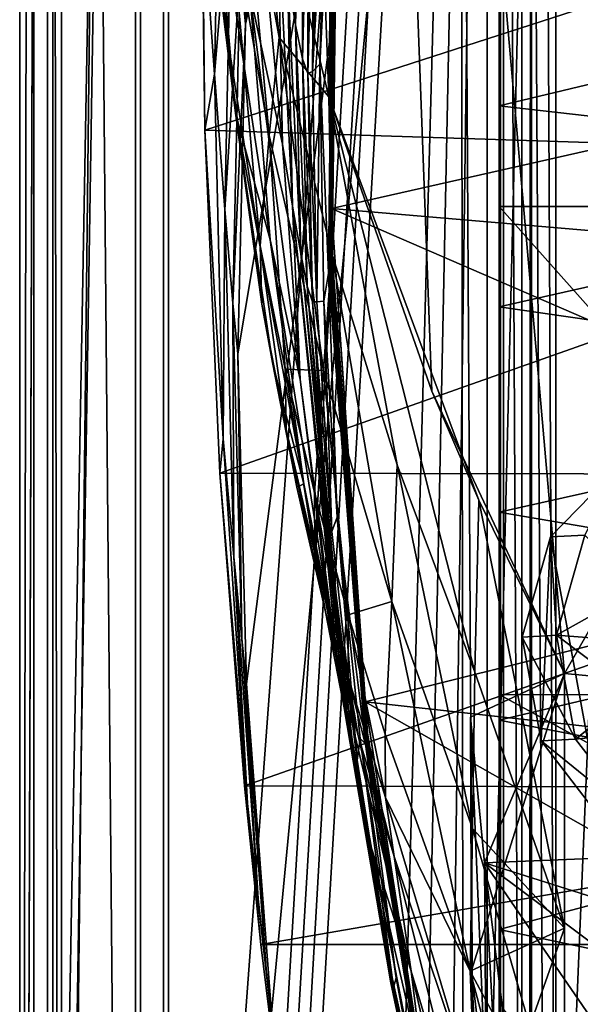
# Model space of a CAD drawing. Header units: metres. Extents: x 0 to 904, y -904 to 0.
# Tile 11 of 253: x 0 to 60, y -606 to -500. Entities that reach past the tile are written whole.
import ezdxf

# ---------------------------------------------------------------- set-up
doc = ezdxf.new("R2010")
doc.units = ezdxf.units.M

msp = doc.modelspace()

# ---------------------------------------------------------------- linework, layer by layer
at = {"layer": 'top'}
for points in [[(3.567204, -885.9776, 2063.059814), (51.564125, -239.308899, 2063.059814), (3.563107, -25.973949, 2063.059814)], [(3.563107, -25.973949, 163.059692), (51.564125, -239.308899, 163.059692), (3.567204, -885.977478, 163.059692)], [(3.567204, -885.977478, 163.059692), (3.567204, -885.977478, 176.059662), (3.563107, -25.973949, 163.059692)], [(3.567204, -885.977478, 176.059662), (3.563107, -25.973949, 176.059692), (3.563107, -25.973949, 163.059692)], [(3.567204, -885.9776, 2050.059814), (3.563107, -25.973949, 2050.059814), (3.567204, -885.977478, 176.059662)], [(3.567204, -885.977478, 176.059662), (3.563107, -25.973949, 2050.059814), (3.563107, -25.973949, 176.059692)], [(3.567204, -885.9776, 2063.059814), (3.563107, -25.973949, 2063.059814), (3.567204, -885.9776, 2050.059814)], [(3.563107, -25.973949, 2063.059814), (3.563107, -25.973949, 2050.059814), (3.567204, -885.9776, 2050.059814)], [(35.081711, -843.492188, 2063.059814), (51.564125, -239.308899, 2063.059814), (3.567204, -885.9776, 2063.059814)], [(51.564125, -239.308899, 163.059692), (35.081711, -843.492188, 163.059692), (3.567204, -885.977478, 163.059692)], [(35.081711, -843.492188, 2063.059814), (39.149845, -840.820007, 2063.059814), (51.564125, -239.308899, 2063.059814)], [(51.564125, -239.308899, 163.059692), (39.149845, -840.820007, 163.059692), (35.081711, -843.492188, 163.059692)], [(39.149845, -840.820007, 2063.059814), (43.566975, -839.977417, 2063.059814), (51.564125, -239.308899, 2063.059814)], [(43.566975, -839.977417, 163.059692), (39.149845, -840.820007, 163.059692), (51.564125, -239.308899, 163.059692)], [(51.564125, -239.308899, 2063.059814), (43.566975, -839.977417, 2063.059814), (51.567074, -839.977356, 2063.059814)], [(51.567074, -839.977356, 163.059692), (43.566975, -839.977417, 163.059692), (51.564125, -239.308899, 163.059692)], [(51.564125, -239.308899, 163.059692), (51.562679, -446.597717, 178.448685), (51.567074, -839.977356, 163.059692)], [(51.567074, -839.977356, 2063.059814), (51.565228, -467.355255, 2039.645508), (51.564125, -239.308899, 2063.059814)], [(27.058088, -342.200653, 662.065308), (33.22438, -508.162506, 661.903809), (35.76218, -309.819092, 661.837402)], [(33.22438, -508.162506, 661.903809), (44.330421, -539.800293, 661.613037), (35.76218, -309.819092, 661.837402)], [(58.565701, -570.15863, 661.240173), (207.702347, -309.111755, 657.334961), (35.76218, -309.819092, 661.837402)], [(35.76218, -309.819092, 661.837402), (44.330421, -539.800293, 661.613037), (58.565701, -570.15863, 661.240173)], [(58.565701, -570.15863, 661.240173), (207.702347, -584.097839, 657.334961), (207.702347, -309.111755, 657.334961)], [(25.345726, -475.568329, 662.110168), (33.22438, -508.162506, 661.903809), (27.058088, -342.200653, 662.065308)], [(56.295364, -387.700989, 1606.961792), (72.309532, -653.710815, 1606.576172), (62.712627, -379.609039, 1606.793701)], [(49.113285, -680.572144, 1607.149902), (56.295364, -387.700989, 1606.961792), (47.427006, -392.993713, 1607.19397)], [(49.113285, -680.572144, 1607.149902), (57.707558, -676.740051, 1606.950562), (56.295364, -387.700989, 1606.961792)], [(57.707558, -676.740051, 1606.950562), (72.309532, -653.710815, 1606.576172), (56.295364, -387.700989, 1606.961792)], [(24.274384, -500.35083, 1607.800293), (23.450962, -535.804565, 1607.821899), (47.427006, -392.993713, 1607.19397)], [(23.450962, -535.804565, 1607.821899), (24.387638, -571.255554, 1607.797363), (47.427006, -392.993713, 1607.19397)], [(47.427006, -392.993713, 1607.19397), (26.855797, -464.981628, 1607.732666), (24.274384, -500.35083, 1607.800293)], [(47.427006, -392.993713, 1607.19397), (24.387638, -571.255554, 1607.797363), (27.078775, -606.616577, 1607.726807)], [(47.427006, -392.993713, 1607.19397), (27.078775, -606.616577, 1607.726807), (47.703167, -676.729492, 1607.186768)], [(47.703167, -676.729492, 1607.186768), (49.113285, -680.572144, 1607.149902), (47.427006, -392.993713, 1607.19397)], [(51.562679, -446.597717, 178.448685), (51.565266, -467.232391, 179.128387), (51.567074, -839.977356, 163.059692)], [(23.694754, -494.241638, 1690.690796), (24.274384, -500.35083, 1607.800293), (26.5536, -462.319427, 1649.175903)], [(24.274384, -500.35083, 1607.800293), (26.855797, -464.981628, 1607.732666), (26.5536, -462.319427, 1649.175903)], [(20.94257, -505.720337, 1855.409668), (21.734568, -466.502991, 1855.745483), (19.566124, -486.714447, 1936.522217)], [(22.833483, -482.939728, 1773.692871), (21.734568, -466.502991, 1855.745483), (20.94257, -505.720337, 1855.409668)], [(34.242725, -473.665619, 1472.08252), (34.32309, -466.736969, 1505.357788), (33.508572, -520.168213, 1504.990356)], [(33.508572, -520.168213, 1504.990356), (34.32309, -466.736969, 1505.357788), (122.65184, -500.041199, 1556.645508)], [(122.65184, -500.041199, 1556.645508), (34.32309, -466.736969, 1505.357788), (124.818771, -472.305176, 1557.712036)], [(51.565228, -467.355255, 2039.645508), (94.385925, -519.966614, 2030.828491), (92.662102, -467.355042, 2032.399048)], [(51.565228, -467.355255, 2039.645508), (51.565491, -519.952271, 2038.379517), (94.385925, -519.966614, 2030.828491)], [(51.565491, -519.952271, 2038.379517), (51.565228, -467.355255, 2039.645508), (51.567074, -839.977356, 2063.059814)], [(51.567074, -839.977356, 163.059692), (51.565266, -467.232391, 179.128387), (51.565376, -488.072296, 181.206223)], [(21.701733, -497.671204, 929.99292), (19.134712, -470.90271, 930.107361), (23.190853, -509.917358, 1019.514038)], [(19.134712, -470.90271, 930.107361), (20.832026, -482.841705, 1019.701477), (23.190853, -509.917358, 1019.514038)], [(24.759808, -497.042816, 1108.950562), (24.128107, -470.473328, 1109.128418), (28.270109, -513.269836, 1197.619751)], [(24.128107, -470.473328, 1109.128418), (27.710281, -487.909515, 1197.588013), (28.270109, -513.269836, 1197.619751)], [(29.668852, -500.422241, 1287.389771), (28.789301, -495.028809, 1242.354248), (29.500271, -470.149078, 1242.317871)], [(30.333803, -475.851532, 1287.344604), (29.668852, -500.422241, 1287.389771), (29.500271, -470.149078, 1242.317871)], [(34.242725, -473.665619, 1472.08252), (33.508572, -520.168213, 1504.990356), (33.592995, -525.171631, 1471.845093)], [(34.147419, -474.491577, 1467.185913), (34.242725, -473.665619, 1472.08252), (33.592995, -525.171631, 1471.845093)], [(33.457561, -526.273376, 1462.680786), (33.448204, -526.298706, 1462.319946), (34.034748, -475.208679, 1462.5177)], [(33.448204, -526.298706, 1462.319946), (34.026829, -475.243469, 1462.216553), (34.034748, -475.208679, 1462.5177)], [(33.469318, -526.205078, 1463.300903), (33.457561, -526.273376, 1462.680786), (34.046371, -475.173859, 1462.88562)], [(33.457561, -526.273376, 1462.680786), (34.034748, -475.208679, 1462.5177), (34.046371, -475.173859, 1462.88562)], [(34.046371, -475.173859, 1462.88562), (34.062416, -475.080231, 1463.509399), (33.469318, -526.205078, 1463.300903)], [(34.062416, -475.080231, 1463.509399), (33.490456, -526.064087, 1464.520142), (33.469318, -526.205078, 1463.300903)], [(34.062416, -475.080231, 1463.509399), (34.091938, -474.886932, 1464.733154), (33.490456, -526.064087, 1464.520142)], [(34.091938, -474.886932, 1464.733154), (33.529453, -525.775513, 1466.963745), (33.490456, -526.064087, 1464.520142)], [(34.091938, -474.886932, 1464.733154), (34.147419, -474.491577, 1467.185913), (33.529453, -525.775513, 1466.963745)], [(34.147419, -474.491577, 1467.185913), (33.592995, -525.171631, 1471.845093), (33.529453, -525.775513, 1466.963745)], [(27.907879, -501.807648, 750.923523), (25.345726, -475.568329, 662.110168), (23.721258, -478.639862, 750.841187)], [(33.22438, -508.162506, 661.903809), (25.345726, -475.568329, 662.110168), (27.907879, -501.807648, 750.923523)], [(30.393604, -504.078247, 1332.614502), (29.668852, -500.422241, 1287.389771), (30.333803, -475.851532, 1287.344604)], [(31.035919, -479.653412, 1332.586304), (30.393604, -504.078247, 1332.614502), (30.333803, -475.851532, 1287.344604)], [(33.344109, -526.709412, 1457.737061), (33.329639, -526.752319, 1457.096313), (33.88055, -475.838806, 1457.257324)], [(33.329639, -526.752319, 1457.096313), (33.732189, -476.368347, 1452.308105), (33.88055, -475.838806, 1457.257324)], [(33.350731, -526.687683, 1458.050415), (33.344109, -526.709412, 1457.737061), (33.897896, -475.7771, 1457.876465)], [(33.344109, -526.709412, 1457.737061), (33.88055, -475.838806, 1457.257324), (33.897896, -475.7771, 1457.876465)], [(33.363285, -526.669312, 1458.439331), (33.350731, -526.687683, 1458.050415), (33.90583, -475.745728, 1458.17688)], [(33.350731, -526.687683, 1458.050415), (33.897896, -475.7771, 1457.876465), (33.90583, -475.745728, 1458.17688)], [(33.390205, -526.547913, 1459.621582), (33.363285, -526.669312, 1458.439331), (33.921066, -475.720154, 1458.578979)], [(33.363285, -526.669312, 1458.439331), (33.90583, -475.745728, 1458.17688), (33.921066, -475.720154, 1458.578979)], [(33.441978, -526.323669, 1462.015747), (33.390205, -526.547913, 1459.621582), (33.958183, -475.552795, 1459.798462)], [(33.390205, -526.547913, 1459.621582), (33.921066, -475.720154, 1458.578979), (33.958183, -475.552795, 1459.798462)], [(33.448204, -526.298706, 1462.319946), (33.441978, -526.323669, 1462.015747), (34.026829, -475.243469, 1462.216553)], [(33.441978, -526.323669, 1462.015747), (33.958183, -475.552795, 1459.798462), (34.026829, -475.243469, 1462.216553)], [(33.208504, -527.124695, 1452.04126), (32.267185, -504.669006, 1432.524048), (33.732189, -476.368347, 1452.308105)], [(33.732189, -476.368347, 1452.308105), (32.267185, -504.669006, 1432.524048), (33.003189, -479.071777, 1432.524048)], [(33.329639, -526.752319, 1457.096313), (33.208504, -527.124695, 1452.04126), (33.732189, -476.368347, 1452.308105)], [(23.721258, -478.639862, 750.841187), (22.528358, -487.09201, 840.391907), (26.806635, -512.320984, 840.421082)], [(27.907879, -501.807648, 750.923523), (23.721258, -478.639862, 750.841187), (26.806635, -512.320984, 840.421082)], [(32.267185, -504.669006, 1432.524048), (31.491022, -505.456635, 1405.939331), (33.003189, -479.071777, 1432.524048)], [(31.491022, -505.456635, 1405.939331), (32.182163, -480.719177, 1406.091064), (33.003189, -479.071777, 1432.524048)], [(31.035919, -479.653412, 1332.586304), (30.997648, -505.664764, 1377.948975), (30.393604, -504.078247, 1332.614502)], [(31.657251, -481.15274, 1377.948853), (30.997648, -505.664764, 1377.948975), (31.035919, -479.653412, 1332.586304)], [(19.894749, -511.757843, 1935.707886), (19.566124, -486.714447, 1936.522217), (19.569525, -480.862244, 1937.163818)], [(19.894749, -511.757843, 1935.707886), (19.569525, -480.862244, 1937.163818), (115.743767, -480.750854, 1992.692505)], [(116.985649, -514.864746, 1991.491089), (19.894749, -511.757843, 1935.707886), (115.743767, -480.750854, 1992.692505)], [(30.997648, -505.664764, 1377.948975), (31.657251, -481.15274, 1377.948853), (31.491022, -505.456635, 1405.939331)], [(31.657251, -481.15274, 1377.948853), (32.182163, -480.719177, 1406.091064), (31.491022, -505.456635, 1405.939331)], [(23.190853, -509.917358, 1019.514038), (20.832026, -482.841705, 1019.701477), (26.917755, -523.523865, 1108.805786)], [(20.832026, -482.841705, 1019.701477), (24.759808, -497.042816, 1108.950562), (26.917755, -523.523865, 1108.805786)], [(22.07143, -520.283081, 1773.272827), (22.833483, -482.939728, 1773.692871), (20.94257, -505.720337, 1855.409668)], [(23.694754, -494.241638, 1690.690796), (22.833483, -482.939728, 1773.692871), (22.07143, -520.283081, 1773.272827)], [(20.94257, -505.720337, 1855.409668), (19.566124, -486.714447, 1936.522217), (19.894749, -511.757843, 1935.707886)], [(22.528358, -487.09201, 840.391907), (21.701733, -497.671204, 929.99292), (25.849716, -524.171265, 929.910645)], [(26.806635, -512.320984, 840.421082), (22.528358, -487.09201, 840.391907), (25.849716, -524.171265, 929.910645)], [(28.270109, -513.269836, 1197.619751), (27.710281, -487.909515, 1197.588013), (29.345852, -519.912964, 1242.423218)], [(29.345852, -519.912964, 1242.423218), (27.710281, -487.909515, 1197.588013), (28.789301, -495.028809, 1242.354248)], [(51.565376, -488.072296, 181.206223), (118.003258, -493.189423, 188.972519), (51.565487, -509.120331, 184.762558)], [(51.565376, -488.072296, 181.206223), (51.565487, -509.120331, 184.762558), (51.567074, -839.977356, 163.059692)], [(118.003258, -493.189423, 188.972519), (115.254181, -516.375183, 193.141876), (51.565487, -509.120331, 184.762558)], [(22.922678, -530.343018, 1690.366333), (23.694754, -494.241638, 1690.690796), (22.07143, -520.283081, 1773.272827)], [(24.274384, -500.35083, 1607.800293), (23.694754, -494.241638, 1690.690796), (22.922678, -530.343018, 1690.366333)], [(29.345852, -519.912964, 1242.423218), (28.789301, -495.028809, 1242.354248), (30.214462, -524.995911, 1287.456299)], [(28.789301, -495.028809, 1242.354248), (29.668852, -500.422241, 1287.389771), (30.214462, -524.995911, 1287.456299)], [(26.917755, -523.523865, 1108.805786), (24.759808, -497.042816, 1108.950562), (30.155039, -538.566772, 1197.694214)], [(24.759808, -497.042816, 1108.950562), (28.270109, -513.269836, 1197.619751), (30.155039, -538.566772, 1197.694214)], [(21.701733, -497.671204, 929.99292), (23.190853, -509.917358, 1019.514038), (26.027119, -530.443176, 974.632507)], [(25.849716, -524.171265, 929.910645), (21.701733, -497.671204, 929.99292), (26.027119, -530.443176, 974.632507)], [(23.450962, -535.804565, 1607.821899), (24.274384, -500.35083, 1607.800293), (22.922678, -530.343018, 1690.366333)], [(30.214462, -524.995911, 1287.456299), (29.668852, -500.422241, 1287.389771), (30.922245, -528.505188, 1332.65332)], [(29.668852, -500.422241, 1287.389771), (30.393604, -504.078247, 1332.614502), (30.922245, -528.505188, 1332.65332)], [(118.521431, -527.460144, 1553.945923), (33.508572, -520.168213, 1504.990356), (122.65184, -500.041199, 1556.645508)], [(26.806635, -512.320984, 840.421082), (32.68232, -537.578796, 840.475464), (27.907879, -501.807648, 750.923523)], [(33.561295, -524.97998, 751.021423), (33.22438, -508.162506, 661.903809), (27.907879, -501.807648, 750.923523)], [(32.68232, -537.578796, 840.475464), (33.561295, -524.97998, 751.021423), (27.907879, -501.807648, 750.923523)], [(30.997648, -505.664764, 1377.948975), (31.491867, -530.204224, 1377.948853), (30.393604, -504.078247, 1332.614502)], [(30.393604, -504.078247, 1332.614502), (31.491867, -530.204224, 1377.948853), (30.922245, -528.505188, 1332.65332)], [(31.946304, -530.198975, 1405.804565), (31.491022, -505.456635, 1405.939331), (32.267185, -504.669006, 1432.524048)], [(32.705353, -530.117859, 1432.524048), (31.946304, -530.198975, 1405.804565), (32.267185, -504.669006, 1432.524048)], [(32.705353, -530.117859, 1432.524048), (32.267185, -504.669006, 1432.524048), (33.208504, -527.124695, 1452.04126)], [(21.866482, -544.949646, 1855.07666), (20.94257, -505.720337, 1855.409668), (19.894749, -511.757843, 1935.707886)], [(22.07143, -520.283081, 1773.272827), (20.94257, -505.720337, 1855.409668), (21.866482, -544.949646, 1855.07666)], [(30.997648, -505.664764, 1377.948975), (31.491022, -505.456635, 1405.939331), (31.946304, -530.198975, 1405.804565)], [(31.491867, -530.204224, 1377.948853), (30.997648, -505.664764, 1377.948975), (31.946304, -530.198975, 1405.804565)], [(33.561295, -524.97998, 751.021423), (40.579918, -547.720459, 751.13208), (33.22438, -508.162506, 661.903809)], [(40.579918, -547.720459, 751.13208), (48.937519, -570.024841, 751.254395), (33.22438, -508.162506, 661.903809)], [(33.22438, -508.162506, 661.903809), (48.937519, -570.024841, 751.254395), (49.371777, -551.510864, 661.569519)], [(44.330421, -539.800293, 661.613037), (33.22438, -508.162506, 661.903809), (49.371777, -551.510864, 661.569519)], [(23.190853, -509.917358, 1019.514038), (30.550179, -549.77301, 1108.693359), (27.166037, -536.713562, 1019.363708)], [(23.190853, -509.917358, 1019.514038), (27.166037, -536.713562, 1019.363708), (26.027119, -530.443176, 974.632507)], [(23.190853, -509.917358, 1019.514038), (26.917755, -523.523865, 1108.805786), (30.550179, -549.77301, 1108.693359)], [(51.565487, -509.120331, 184.762558), (115.254181, -516.375183, 193.141876), (51.565582, -530.752747, 190.011917)], [(51.565487, -509.120331, 184.762558), (51.565582, -530.752747, 190.011917), (51.567074, -839.977356, 163.059692)], [(21.523003, -548.635254, 1932.14856), (19.894749, -511.757843, 1935.707886), (116.985649, -514.864746, 1991.491089)], [(19.894749, -511.757843, 1935.707886), (21.523003, -548.635254, 1932.14856), (21.866482, -544.949646, 1855.07666)], [(25.849716, -524.171265, 929.910645), (28.5592, -537.456604, 929.881897), (26.806635, -512.320984, 840.421082)], [(28.5592, -537.456604, 929.881897), (32.68232, -537.578796, 840.475464), (26.806635, -512.320984, 840.421082)], [(30.155039, -538.566772, 1197.694214), (28.270109, -513.269836, 1197.619751), (29.345852, -519.912964, 1242.423218)], [(119.390549, -548.815857, 1988.623535), (21.523003, -548.635254, 1932.14856), (116.985649, -514.864746, 1991.491089)], [(115.254181, -516.375183, 193.141876), (111.412796, -539.404663, 199.035706), (51.565582, -530.752747, 190.011917)], [(23.017862, -557.632629, 1772.853271), (22.07143, -520.283081, 1773.272827), (21.866482, -544.949646, 1855.07666)], [(22.922678, -530.343018, 1690.366333), (22.07143, -520.283081, 1773.272827), (23.017862, -557.632629, 1772.853271)], [(30.214462, -524.995911, 1287.456299), (34.895367, -573.842163, 1287.650391), (29.345852, -519.912964, 1242.423218)], [(34.895367, -573.842163, 1287.650391), (34.193356, -569.374695, 1242.653442), (29.345852, -519.912964, 1242.423218)], [(29.345852, -519.912964, 1242.423218), (34.193356, -569.374695, 1242.653442), (30.155039, -538.566772, 1197.694214)], [(33.592995, -525.171631, 1471.845093), (33.508572, -520.168213, 1504.990356), (37.392139, -576.542786, 1471.585205)], [(37.392139, -576.542786, 1471.585205), (33.508572, -520.168213, 1504.990356), (37.15416, -573.211792, 1505.238892)], [(37.15416, -573.211792, 1505.238892), (33.508572, -520.168213, 1504.990356), (112.519341, -554.391846, 1549.673828)], [(33.508572, -520.168213, 1504.990356), (118.521431, -527.460144, 1553.945923), (112.519341, -554.391846, 1549.673828)], [(51.565491, -519.952271, 2038.379517), (98.283653, -572.460754, 2026.344116), (94.385925, -519.966614, 2030.828491)], [(51.565491, -519.952271, 2038.379517), (51.56575, -572.431702, 2034.584595), (98.283653, -572.460754, 2026.344116)], [(51.56575, -572.431702, 2034.584595), (51.565491, -519.952271, 2038.379517), (51.567074, -839.977356, 2063.059814)], [(26.917755, -523.523865, 1108.805786), (30.155039, -538.566772, 1197.694214), (33.325024, -563.672546, 1197.809448)], [(26.917755, -523.523865, 1108.805786), (33.325024, -563.672546, 1197.809448), (30.550179, -549.77301, 1108.693359)], [(26.027119, -530.443176, 974.632507), (28.653582, -543.884827, 974.57959), (25.849716, -524.171265, 929.910645)], [(28.653582, -543.884827, 974.57959), (28.5592, -537.456604, 929.881897), (25.849716, -524.171265, 929.910645)], [(30.922245, -528.505188, 1332.65332), (35.467163, -577.063599, 1332.761353), (30.214462, -524.995911, 1287.456299)], [(35.467163, -577.063599, 1332.761353), (34.895367, -573.842163, 1287.650391), (30.214462, -524.995911, 1287.456299)], [(32.68232, -537.578796, 840.475464), (40.010597, -562.404053, 840.551208), (33.561295, -524.97998, 751.021423)], [(33.490456, -526.064087, 1464.520142), (33.529453, -525.775513, 1466.963745), (37.364391, -576.922058, 1466.720093)], [(33.529453, -525.775513, 1466.963745), (33.592995, -525.171631, 1471.845093), (37.392139, -576.542786, 1471.585205)], [(33.529453, -525.775513, 1466.963745), (37.392139, -576.542786, 1471.585205), (37.364391, -576.922058, 1466.720093)], [(40.010597, -562.404053, 840.551208), (40.579918, -547.720459, 751.13208), (33.561295, -524.97998, 751.021423)], [(37.248707, -577.522461, 1456.93335), (33.208504, -527.124695, 1452.04126), (33.329639, -526.752319, 1457.096313)], [(37.258484, -577.498657, 1457.595947), (33.329639, -526.752319, 1457.096313), (33.344109, -526.709412, 1457.737061)], [(37.258484, -577.498657, 1457.595947), (37.248707, -577.522461, 1456.93335), (33.329639, -526.752319, 1457.096313)], [(37.263012, -577.486694, 1457.924927), (33.344109, -526.709412, 1457.737061), (33.350731, -526.687683, 1458.050415)], [(37.263012, -577.486694, 1457.924927), (37.258484, -577.498657, 1457.595947), (33.344109, -526.709412, 1457.737061)], [(37.270763, -577.475769, 1458.277466), (33.350731, -526.687683, 1458.050415), (33.363285, -526.669312, 1458.439331)], [(37.270763, -577.475769, 1458.277466), (37.263012, -577.486694, 1457.924927), (33.350731, -526.687683, 1458.050415)], [(37.286034, -577.401245, 1459.425293), (33.363285, -526.669312, 1458.439331), (33.390205, -526.547913, 1459.621582)], [(37.286034, -577.401245, 1459.425293), (37.270763, -577.475769, 1458.277466), (33.363285, -526.669312, 1458.439331)], [(37.31712, -577.263794, 1461.808472), (33.390205, -526.547913, 1459.621582), (33.441978, -526.323669, 1462.015747)], [(37.31712, -577.263794, 1461.808472), (37.286034, -577.401245, 1459.425293), (33.390205, -526.547913, 1459.621582)], [(37.321037, -577.248718, 1462.11792), (33.441978, -526.323669, 1462.015747), (33.448204, -526.298706, 1462.319946)], [(37.321037, -577.248718, 1462.11792), (37.31712, -577.263794, 1461.808472), (33.441978, -526.323669, 1462.015747)], [(37.32666, -577.233093, 1462.456665), (33.448204, -526.298706, 1462.319946), (33.457561, -526.273376, 1462.680786)], [(37.32666, -577.233093, 1462.456665), (37.321037, -577.248718, 1462.11792), (33.448204, -526.298706, 1462.319946)], [(37.333187, -577.190552, 1463.070557), (33.457561, -526.273376, 1462.680786), (33.469318, -526.205078, 1463.300903)], [(37.333187, -577.190552, 1463.070557), (37.32666, -577.233093, 1462.456665), (33.457561, -526.273376, 1462.680786)], [(33.469318, -526.205078, 1463.300903), (33.490456, -526.064087, 1464.520142), (37.344524, -577.1026, 1464.286011)], [(37.344524, -577.1026, 1464.286011), (37.333187, -577.190552, 1463.070557), (33.469318, -526.205078, 1463.300903)], [(33.490456, -526.064087, 1464.520142), (37.364391, -576.922058, 1466.720093), (37.344524, -577.1026, 1464.286011)], [(33.208504, -527.124695, 1452.04126), (34.128052, -553.365356, 1432.524048), (32.705353, -530.117859, 1432.524048)], [(37.248707, -577.522461, 1456.93335), (37.167976, -577.734619, 1451.770264), (33.208504, -527.124695, 1452.04126)], [(37.167976, -577.734619, 1451.770264), (34.128052, -553.365356, 1432.524048), (33.208504, -527.124695, 1452.04126)], [(31.491867, -530.204224, 1377.948853), (33.142338, -554.714905, 1377.948853), (30.922245, -528.505188, 1332.65332)], [(30.922245, -528.505188, 1332.65332), (33.142338, -554.714905, 1377.948853), (35.467163, -577.063599, 1332.761353)], [(31.491867, -530.204224, 1377.948853), (31.946304, -530.198975, 1405.804565), (33.548859, -554.89447, 1405.681885)], [(33.142338, -554.714905, 1377.948853), (31.491867, -530.204224, 1377.948853), (33.548859, -554.89447, 1405.681885)], [(33.548859, -554.89447, 1405.681885), (31.946304, -530.198975, 1405.804565), (32.705353, -530.117859, 1432.524048)], [(34.128052, -553.365356, 1432.524048), (33.548859, -554.89447, 1405.681885), (32.705353, -530.117859, 1432.524048)], [(23.450962, -535.804565, 1607.821899), (22.922678, -530.343018, 1690.366333), (23.874039, -566.446838, 1690.042236)], [(23.874039, -566.446838, 1690.042236), (22.922678, -530.343018, 1690.366333), (23.017862, -557.632629, 1772.853271)], [(27.166037, -536.713562, 1019.363708), (29.807579, -550.142944, 1019.302856), (26.027119, -530.443176, 974.632507)], [(29.807579, -550.142944, 1019.302856), (28.653582, -543.884827, 974.57959), (26.027119, -530.443176, 974.632507)], [(51.565582, -530.752747, 190.011917), (111.412796, -539.404663, 199.035706), (51.565697, -552.826843, 197.137772)], [(51.567074, -839.977356, 163.059692), (51.565582, -530.752747, 190.011917), (51.565697, -552.826843, 197.137772)], [(24.387638, -571.255554, 1607.797363), (23.450962, -535.804565, 1607.821899), (23.874039, -566.446838, 1690.042236)], [(30.550179, -549.77301, 1108.693359), (29.807579, -550.142944, 1019.302856), (27.166037, -536.713562, 1019.363708)], [(28.5592, -537.456604, 929.881897), (28.653582, -543.884827, 974.57959), (31.737986, -557.264526, 974.537903)], [(31.737986, -557.264526, 974.537903), (31.70883, -550.685913, 929.862854), (28.5592, -537.456604, 929.881897)], [(31.70883, -550.685913, 929.862854), (32.68232, -537.578796, 840.475464), (28.5592, -537.456604, 929.881897)], [(31.70883, -550.685913, 929.862854), (35.314007, -563.836548, 929.854431), (32.68232, -537.578796, 840.475464)], [(35.314007, -563.836548, 929.854431), (40.010597, -562.404053, 840.551208), (32.68232, -537.578796, 840.475464)], [(30.155039, -538.566772, 1197.694214), (34.193356, -569.374695, 1242.653442), (33.325024, -563.672546, 1197.809448)], [(111.412796, -539.404663, 199.035706), (106.494125, -562.194641, 206.704391), (51.565697, -552.826843, 197.137772)], [(58.565701, -570.15863, 661.240173), (44.330421, -539.800293, 661.613037), (49.371777, -551.510864, 661.569519)], [(28.653582, -543.884827, 974.57959), (32.889435, -563.519104, 1019.252625), (31.737986, -557.264526, 974.537903)], [(29.807579, -550.142944, 1019.302856), (32.889435, -563.519104, 1019.252625), (28.653582, -543.884827, 974.57959)], [(21.523003, -548.635254, 1932.14856), (24.505095, -584.118042, 1854.746704), (21.866482, -544.949646, 1855.07666)], [(21.866482, -544.949646, 1855.07666), (24.505095, -584.118042, 1854.746704), (23.017862, -557.632629, 1772.853271)], [(40.579918, -547.720459, 751.13208), (40.010597, -562.404053, 840.551208), (48.689861, -586.820984, 840.643005)], [(48.937519, -570.024841, 751.254395), (40.579918, -547.720459, 751.13208), (48.689861, -586.820984, 840.643005)], [(24.173403, -582.246765, 1927.144531), (21.523003, -548.635254, 1932.14856), (119.390549, -548.815857, 1988.623535)], [(21.523003, -548.635254, 1932.14856), (24.173403, -582.246765, 1927.144531), (24.505095, -584.118042, 1854.746704)], [(122.939278, -582.486755, 1984.111816), (24.173403, -582.246765, 1927.144531), (119.390549, -548.815857, 1988.623535)], [(32.889435, -563.519104, 1019.252625), (29.807579, -550.142944, 1019.302856), (30.550179, -549.77301, 1108.693359)], [(37.812519, -588.915649, 1197.966187), (32.889435, -563.519104, 1019.252625), (30.550179, -549.77301, 1108.693359)], [(30.550179, -549.77301, 1108.693359), (33.325024, -563.672546, 1197.809448), (37.812519, -588.915649, 1197.966187)], [(31.737986, -557.264526, 974.537903), (35.313633, -570.552124, 974.509277), (31.70883, -550.685913, 929.862854)], [(35.313633, -570.552124, 974.509277), (35.314007, -563.836548, 929.854431), (31.70883, -550.685913, 929.862854)], [(48.937519, -570.024841, 751.254395), (58.565773, -597.542542, 777.382446), (49.371777, -551.510864, 661.569519)], [(49.371777, -551.510864, 661.569519), (58.565773, -597.542542, 777.382446), (58.565701, -570.15863, 661.240173)], [(36.295803, -579.486084, 1405.56897), (33.548859, -554.89447, 1405.681885), (34.128052, -553.365356, 1432.524048)], [(36.605061, -577.158325, 1432.524048), (34.128052, -553.365356, 1432.524048), (37.167976, -577.734619, 1451.770264)], [(36.605061, -577.158325, 1432.524048), (36.295803, -579.486084, 1405.56897), (34.128052, -553.365356, 1432.524048)], [(51.565697, -552.826843, 197.137772), (106.494125, -562.194641, 206.704391), (51.565811, -575.18042, 206.322891)], [(51.565697, -552.826843, 197.137772), (51.565811, -575.18042, 206.322891), (51.567074, -839.977356, 163.059692)], [(37.15416, -573.211792, 1505.238892), (112.519341, -554.391846, 1549.673828), (104.750137, -580.693237, 1543.907715)], [(35.946434, -579.134705, 1377.94873), (33.142338, -554.714905, 1377.948853), (36.295803, -579.486084, 1405.56897)], [(33.142338, -554.714905, 1377.948853), (33.548859, -554.89447, 1405.681885), (36.295803, -579.486084, 1405.56897)], [(33.142338, -554.714905, 1377.948853), (35.946434, -579.134705, 1377.94873), (35.467163, -577.063599, 1332.761353)], [(24.505095, -584.118042, 1854.746704), (25.669283, -594.90155, 1772.435425), (23.017862, -557.632629, 1772.853271)], [(23.017862, -557.632629, 1772.853271), (25.669283, -594.90155, 1772.435425), (23.874039, -566.446838, 1690.042236)], [(32.889435, -563.519104, 1019.252625), (36.404755, -576.829651, 1019.212769), (31.737986, -557.264526, 974.537903)], [(36.404755, -576.829651, 1019.212769), (35.313633, -570.552124, 974.509277), (31.737986, -557.264526, 974.537903)], [(39.297146, -576.662048, 929.856445), (40.010597, -562.404053, 840.551208), (35.314007, -563.836548, 929.854431)], [(48.443192, -602.15332, 929.881775), (40.010597, -562.404053, 840.551208), (39.297146, -576.662048, 929.856445)], [(48.689861, -586.820984, 840.643005), (40.010597, -562.404053, 840.551208), (48.443192, -602.15332, 929.881775)], [(106.494125, -562.194641, 206.704391), (100.53476, -584.61438, 216.1931), (51.565811, -575.18042, 206.322891)], [(37.812519, -588.915649, 1197.966187), (42.10067, -602.154053, 1108.552002), (32.889435, -563.519104, 1019.252625)], [(42.10067, -602.154053, 1108.552002), (36.404755, -576.829651, 1019.212769), (32.889435, -563.519104, 1019.252625)], [(33.325024, -563.672546, 1197.809448), (34.193356, -569.374695, 1242.653442), (37.812519, -588.915649, 1197.966187)], [(35.314007, -563.836548, 929.854431), (35.313633, -570.552124, 974.509277), (39.320831, -583.491577, 974.495117)], [(39.297146, -576.662048, 929.856445), (35.314007, -563.836548, 929.854431), (39.320831, -583.491577, 974.495117)], [(25.669283, -594.90155, 1772.435425), (26.543255, -602.452026, 1689.719604), (23.874039, -566.446838, 1690.042236)], [(23.874039, -566.446838, 1690.042236), (26.543255, -602.452026, 1689.719604), (24.387638, -571.255554, 1607.797363)], [(34.193356, -569.374695, 1242.653442), (39.060818, -598.311462, 1287.77832), (37.812519, -588.915649, 1197.966187)], [(34.193356, -569.374695, 1242.653442), (34.895367, -573.842163, 1287.650391), (39.060818, -598.311462, 1287.77832)], [(48.483208, -574.857056, 661.504272), (58.565701, -570.15863, 661.240173), (48.591957, -602.094666, 777.414795)], [(48.483208, -574.857056, 661.504272), (49.992722, -590.518311, 661.435425), (58.565701, -570.15863, 661.240173)], [(58.565701, -570.15863, 661.240173), (58.565773, -597.542542, 777.382446), (48.591957, -602.094666, 777.414795)], [(48.689861, -586.820984, 840.643005), (58.565773, -597.542542, 777.382446), (48.937519, -570.024841, 751.254395)], [(49.992722, -590.518311, 661.435425), (207.702347, -584.097839, 657.334961), (58.565701, -570.15863, 661.240173)], [(26.543255, -602.452026, 1689.719604), (27.078775, -606.616577, 1607.726807), (24.387638, -571.255554, 1607.797363)], [(40.252426, -589.836548, 1019.182434), (35.313633, -570.552124, 974.509277), (36.404755, -576.829651, 1019.212769)], [(35.313633, -570.552124, 974.509277), (40.252426, -589.836548, 1019.182434), (39.320831, -583.491577, 974.495117)], [(51.56575, -572.431702, 2034.584595), (99.805199, -598.748596, 2023.215332), (98.283653, -572.460754, 2026.344116)], [(51.56575, -572.431702, 2034.584595), (51.56601, -624.672058, 2028.267822), (99.805199, -598.748596, 2023.215332)], [(51.567074, -839.977356, 2063.059814), (51.566608, -750.220703, 2041.852539), (51.56575, -572.431702, 2034.584595)], [(51.566608, -750.220703, 2041.852539), (51.56601, -624.672058, 2028.267822), (51.56575, -572.431702, 2034.584595)], [(37.392139, -576.542786, 1471.585205), (37.15416, -573.211792, 1505.238892), (45.646812, -627.376648, 1471.302124)], [(45.646812, -627.376648, 1471.302124), (37.15416, -573.211792, 1505.238892), (45.323685, -625.838684, 1506.101196)], [(45.323685, -625.838684, 1506.101196), (37.15416, -573.211792, 1505.238892), (95.326286, -606.250549, 1536.737061)], [(95.326286, -606.250549, 1536.737061), (37.15416, -573.211792, 1505.238892), (104.750137, -580.693237, 1543.907715)], [(34.895367, -573.842163, 1287.650391), (35.467163, -577.063599, 1332.761353), (39.060818, -598.311462, 1287.77832)], [(49.992722, -590.518311, 661.435425), (48.483208, -574.857056, 661.504272), (50.169632, -615.389832, 770.515869)], [(48.483208, -574.857056, 661.504272), (48.591957, -602.094666, 777.414795), (50.169632, -615.389832, 770.515869)], [(51.565811, -575.18042, 206.322891), (100.53476, -584.61438, 216.1931), (51.565914, -597.693359, 217.78299)], [(51.565811, -575.18042, 206.322891), (51.566532, -716.040283, 218.190094), (51.567074, -839.977356, 163.059692)], [(51.565914, -597.693359, 217.78299), (51.566269, -673.222168, 225.094833), (51.565811, -575.18042, 206.322891)], [(51.566269, -673.222168, 225.094833), (51.566387, -694.304688, 221.456497), (51.565811, -575.18042, 206.322891)], [(51.565811, -575.18042, 206.322891), (51.566387, -694.304688, 221.456497), (51.566532, -716.040283, 218.190094)], [(37.364391, -576.922058, 1466.720093), (37.392139, -576.542786, 1471.585205), (45.646812, -627.376648, 1471.302124)], [(39.320831, -583.491577, 974.495117), (48.443192, -602.15332, 929.881775), (39.297146, -576.662048, 929.856445)], [(35.467163, -577.063599, 1332.761353), (35.946434, -579.134705, 1377.94873), (39.899693, -603.403137, 1377.94873)], [(35.467163, -577.063599, 1332.761353), (39.899693, -603.403137, 1377.94873), (39.060818, -598.311462, 1287.77832)], [(40.183025, -603.91803, 1405.464722), (36.295803, -579.486084, 1405.56897), (36.605061, -577.158325, 1432.524048)], [(42.10067, -602.154053, 1108.552002), (40.252426, -589.836548, 1019.182434), (36.404755, -576.829651, 1019.212769)], [(37.167976, -577.734619, 1451.770264), (40.464725, -602.88324, 1432.524048), (36.605061, -577.158325, 1432.524048)], [(40.464725, -602.88324, 1432.524048), (40.183025, -603.91803, 1405.464722), (36.605061, -577.158325, 1432.524048)], [(45.631191, -627.745056, 1456.767578), (37.167976, -577.734619, 1451.770264), (37.248707, -577.522461, 1456.93335)], [(45.631191, -627.745056, 1456.767578), (45.604076, -627.792236, 1451.495728), (37.167976, -577.734619, 1451.770264)], [(45.604076, -627.792236, 1451.495728), (40.464725, -602.88324, 1432.524048), (37.167976, -577.734619, 1451.770264)], [(45.634384, -627.740967, 1457.452271), (37.248707, -577.522461, 1456.93335), (37.258484, -577.498657, 1457.595947)], [(45.634384, -627.740967, 1457.452271), (45.631191, -627.745056, 1456.767578), (37.248707, -577.522461, 1456.93335)], [(45.635853, -627.739014, 1457.799316), (37.258484, -577.498657, 1457.595947), (37.263012, -577.486694, 1457.924927)], [(45.635853, -627.739014, 1457.799316), (45.634384, -627.740967, 1457.452271), (37.258484, -577.498657, 1457.595947)], [(45.638176, -627.735901, 1458.092407), (37.263012, -577.486694, 1457.924927), (37.270763, -577.475769, 1458.277466)], [(45.638176, -627.735901, 1458.092407), (45.635853, -627.739014, 1457.799316), (37.263012, -577.486694, 1457.924927)], [(45.641529, -627.70929, 1459.209106), (37.270763, -577.475769, 1458.277466), (37.286034, -577.401245, 1459.425293)], [(45.641529, -627.70929, 1459.209106), (45.638176, -627.735901, 1458.092407), (37.270763, -577.475769, 1458.277466)], [(45.649426, -627.660522, 1461.594116), (37.286034, -577.401245, 1459.425293), (37.31712, -577.263794, 1461.808472)], [(45.649426, -627.660522, 1461.594116), (45.641529, -627.70929, 1459.209106), (37.286034, -577.401245, 1459.425293)], [(45.650486, -627.655701, 1461.910889), (37.31712, -577.263794, 1461.808472), (37.321037, -577.248718, 1462.11792)], [(45.650486, -627.655701, 1461.910889), (45.649426, -627.660522, 1461.594116), (37.31712, -577.263794, 1461.808472)], [(45.65192, -627.649963, 1462.212769), (37.321037, -577.248718, 1462.11792), (37.32666, -577.233093, 1462.456665)], [(45.65192, -627.649963, 1462.212769), (45.650486, -627.655701, 1461.910889), (37.321037, -577.248718, 1462.11792)], [(45.652882, -627.633606, 1462.817993), (37.32666, -577.233093, 1462.456665), (37.333187, -577.190552, 1463.070557)], [(45.652882, -627.633606, 1462.817993), (45.65192, -627.649963, 1462.212769), (37.32666, -577.233093, 1462.456665)], [(45.653931, -627.599548, 1464.030273), (37.333187, -577.190552, 1463.070557), (37.344524, -577.1026, 1464.286011)], [(45.653931, -627.599548, 1464.030273), (45.652882, -627.633606, 1462.817993), (37.333187, -577.190552, 1463.070557)], [(37.344524, -577.1026, 1464.286011), (37.364391, -576.922058, 1466.720093), (45.654129, -627.528748, 1466.454224)], [(45.654129, -627.528748, 1466.454224), (45.653931, -627.599548, 1464.030273), (37.344524, -577.1026, 1464.286011)], [(37.364391, -576.922058, 1466.720093), (45.646812, -627.376648, 1471.302124), (45.654129, -627.528748, 1466.454224)], [(39.899693, -603.403137, 1377.94873), (35.946434, -579.134705, 1377.94873), (40.183025, -603.91803, 1405.464722)], [(35.946434, -579.134705, 1377.94873), (36.295803, -579.486084, 1405.56897), (40.183025, -603.91803, 1405.464722)], [(25.944717, -599.289185, 1924.886841), (24.173403, -582.246765, 1927.144531), (122.939278, -582.486755, 1984.111816)], [(24.173403, -582.246765, 1927.144531), (25.944717, -599.289185, 1924.886841), (24.505095, -584.118042, 1854.746704)], [(123.532387, -599.292603, 1981.228638), (25.944717, -599.289185, 1924.886841), (122.939278, -582.486755, 1984.111816)], [(24.505095, -584.118042, 1854.746704), (25.944717, -599.289185, 1924.886841), (28.856991, -623.15564, 1854.420654)], [(25.669283, -594.90155, 1772.435425), (24.505095, -584.118042, 1854.746704), (28.856991, -623.15564, 1854.420654)], [(40.252426, -589.836548, 1019.182434), (48.961288, -615.778381, 1019.137878), (39.320831, -583.491577, 974.495117)], [(48.961288, -615.778381, 1019.137878), (48.443192, -602.15332, 929.881775), (39.320831, -583.491577, 974.495117)], [(172.820374, -629.467651, 658.248413), (207.702347, -584.097839, 657.334961), (49.992722, -590.518311, 661.435425)], [(100.53476, -584.61438, 216.1931), (93.594833, -606.513977, 227.542374), (51.565914, -597.693359, 217.78299)], [(48.443192, -602.15332, 929.881775), (58.566299, -620.951721, 894.391235), (48.689861, -586.820984, 840.643005)], [(58.566299, -620.951721, 894.391235), (58.565773, -597.542542, 777.382446), (48.689861, -586.820984, 840.643005)], [(44.400375, -622.486511, 1287.924927), (43.531067, -613.851318, 1198.161255), (37.812519, -588.915649, 1197.966187)], [(43.531067, -613.851318, 1198.161255), (42.10067, -602.154053, 1108.552002), (37.812519, -588.915649, 1197.966187)], [(37.812519, -588.915649, 1197.966187), (39.060818, -598.311462, 1287.77832), (44.400375, -622.486511, 1287.924927)], [(49.764217, -627.876099, 1108.516846), (40.252426, -589.836548, 1019.182434), (42.10067, -602.154053, 1108.552002)], [(48.961288, -615.778381, 1019.137878), (40.252426, -589.836548, 1019.182434), (49.764217, -627.876099, 1108.516846)], [(51.913334, -606.136536, 661.366394), (49.992722, -590.518311, 661.435425), (52.137558, -630.168396, 770.618347)], [(52.137558, -630.168396, 770.618347), (49.992722, -590.518311, 661.435425), (50.169632, -615.389832, 770.515869)], [(51.913334, -606.136536, 661.366394), (124.930893, -699.573181, 659.502441), (49.992722, -590.518311, 661.435425)], [(124.930893, -699.573181, 659.502441), (147.079544, -663.146606, 658.922424), (49.992722, -590.518311, 661.435425)], [(49.992722, -590.518311, 661.435425), (147.079544, -663.146606, 658.922424), (172.820374, -629.467651, 658.248413)], [(26.543255, -602.452026, 1689.719604), (25.669283, -594.90155, 1772.435425), (30.020136, -632.003662, 1772.02002)], [(30.020136, -632.003662, 1772.02002), (25.669283, -594.90155, 1772.435425), (28.856991, -623.15564, 1854.420654)], [(48.591957, -602.094666, 777.414795), (58.565773, -597.542542, 777.382446), (48.701168, -625.427551, 894.44989)], [(58.565773, -597.542542, 777.382446), (58.566299, -620.951721, 894.391235), (48.701168, -625.427551, 894.44989)], [(51.565914, -597.693359, 217.78299), (93.594833, -606.513977, 227.542374), (51.565506, -619.445923, 231.234299)], [(51.565506, -619.445923, 231.234299), (51.566227, -652.891602, 229.025223), (51.565914, -597.693359, 217.78299)], [(51.566227, -652.891602, 229.025223), (51.566269, -673.222168, 225.094833), (51.565914, -597.693359, 217.78299)], [(39.899693, -603.403137, 1377.94873), (44.994267, -627.467163, 1377.949219), (39.060818, -598.311462, 1287.77832)], [(39.060818, -598.311462, 1287.77832), (44.994267, -627.467163, 1377.949219), (44.400375, -622.486511, 1287.924927)], [(51.56601, -624.672058, 2028.267822), (98.296593, -611.855408, 2021.814209), (99.805199, -598.748596, 2023.215332)], [(27.952496, -615.870667, 1924.059814), (25.944717, -599.289185, 1924.886841), (123.532387, -599.292603, 1981.228638)], [(25.944717, -599.289185, 1924.886841), (27.952496, -615.870667, 1924.059814), (28.856991, -623.15564, 1854.420654)], [(121.315697, -615.893738, 1977.961182), (27.952496, -615.870667, 1924.059814), (123.532387, -599.292603, 1981.228638)], [(50.4622, -638.499268, 1198.393555), (42.10067, -602.154053, 1108.552002), (43.531067, -613.851318, 1198.161255)], [(50.4622, -638.499268, 1198.393555), (49.764217, -627.876099, 1108.516846), (42.10067, -602.154053, 1108.552002)], [(48.961288, -615.778381, 1019.137878), (58.565556, -640.358887, 1012.129456), (48.443192, -602.15332, 929.881775)], [(58.565556, -640.358887, 1012.129456), (58.566299, -620.951721, 894.391235), (48.443192, -602.15332, 929.881775)], [(50.169632, -615.389832, 770.515869), (48.591957, -602.094666, 777.414795), (50.325626, -636.851013, 880.828308)], [(48.591957, -602.094666, 777.414795), (48.701168, -625.427551, 894.44989), (50.325626, -636.851013, 880.828308)], [(27.078775, -606.616577, 1607.726807), (26.543255, -602.452026, 1689.719604), (30.920935, -638.25647, 1689.399048)], [(30.920935, -638.25647, 1689.399048), (26.543255, -602.452026, 1689.719604), (30.020136, -632.003662, 1772.02002)], [(45.204441, -628.142456, 1405.370483), (40.183025, -603.91803, 1405.464722), (40.464725, -602.88324, 1432.524048)], [(45.508297, -628.287964, 1432.524048), (40.464725, -602.88324, 1432.524048), (45.604076, -627.792236, 1451.495728)], [(45.508297, -628.287964, 1432.524048), (45.204441, -628.142456, 1405.370483), (40.464725, -602.88324, 1432.524048)], [(44.994267, -627.467163, 1377.949219), (39.899693, -603.403137, 1377.94873), (45.204441, -628.142456, 1405.370483)], [(39.899693, -603.403137, 1377.94873), (40.183025, -603.91803, 1405.464722), (45.204441, -628.142456, 1405.370483)]]:
    msp.add_3dface(points, dxfattribs=at)
at = {"layer": 'top0123413'}
for points in [[(0, 0), (0, -902.534607), (1.527202, -1.527202, 175)], [(3.000114, -3.000114), (0, -902.534607), (0, 0)], [(0, -902.534607), (1.527202, -901.007446, 175), (1.527202, -1.527202, 175)], [(1.527202, -1.527202, 175), (1.527202, -901.007446, 175), (15.461334, -20.418251, 175)], [(3.000114, -3.000114), (3.000114, -899.534485), (0, -902.534607)], [(3.000114, -899.534485), (3.000114, -3.000114), (4.501135, -898.033508, 172)], [(3.000114, -3.000114), (4.501135, -4.501135, 172), (4.501135, -898.033508, 172)], [(4.501135, -898.033508, 172), (4.501135, -4.501135, 172), (12.461334, -882.113098, 172)], [(12.461334, -882.113098, 172), (4.501135, -4.501135, 172), (12.461334, -20.418251, 172)], [(15.461334, -20.418251, 175), (1.527202, -901.007446, 175), (15.461334, -882.113098, 175)], [(12.461334, -20.418251, 160.059708), (50.278126, -244.304382, 160.059708), (12.461334, -882.113098, 160.059708)], [(12.461334, -20.418251, 172), (12.461334, -20.418251, 160.059708), (12.461334, -882.113098, 172)], [(12.461334, -20.418251, 160.059708), (12.461334, -882.113098, 160.059708), (12.461334, -882.113098, 172)], [(15.461334, -882.113098, 163.059708), (52.007832, -244.304382, 163.059708), (15.461334, -20.418251, 163.059708)], [(15.461334, -882.113098, 175), (15.461334, -882.113098, 163.059708), (15.461334, -20.418251, 175)], [(15.461334, -882.113098, 163.059708), (15.461334, -20.418251, 163.059708), (15.461334, -20.418251, 175)], [(50.278126, -244.304382, 160.059708), (50.277138, -837.064209, 160.059708), (12.461334, -882.113098, 160.059708)], [(52.009186, -838.691467, 163.059708), (52.007832, -244.304382, 163.059708), (15.461334, -882.113098, 163.059708)], [(50.277138, -837.064209, 160.059708), (50.278126, -244.304382, 160.059708), (74.938576, -244.304413, 117.34655)], [(78.807236, -783.456238, 110.644272), (50.277138, -837.064209, 160.059708), (74.938576, -244.304413, 117.34655)], [(76.680428, -244.304428, 120.325508), (52.007832, -244.304382, 163.059708), (52.009186, -838.691467, 163.059708)], [(80.562805, -785.039307, 113.603523), (76.680428, -244.304428, 120.325508), (52.009186, -838.691467, 163.059708)]]:
    msp.add_3dface(points, dxfattribs=at)
at = {"layer": 'top0123414'}
for points in [[(3, -3, 2111.059814), (0, 0, 2111.059814), (0, -904, 2111.059814)], [(0, 0, 2051.059814), (16, -16, 2051.059814), (0, -904, 2051.059814)], [(0, 0, 2111.059814), (0, 0, 2051.059814), (0, -904, 2111.059814)], [(0, 0, 2051.059814), (0, -904, 2051.059814), (0, -904, 2111.059814)], [(3, -901, 2111.059814), (3, -3, 2111.059814), (0, -904, 2111.059814)], [(3, -901, 2111.059814), (3, -901, 2054.059814), (3, -3, 2111.059814)], [(3, -901, 2054.059814), (3, -3, 2054.059814), (3, -3, 2111.059814)], [(13, -13, 2054.059814), (3, -3, 2054.059814), (3, -901, 2054.059814)], [(13, -13, 2054.059814), (3, -901, 2054.059814), (13, -891, 2054.059814)], [(13, -891, 2066.059814), (51.698021, -244, 2066.059814), (13, -13, 2066.059814)], [(13, -13, 2066.059814), (13, -13, 2054.059814), (13, -891, 2066.059814)], [(13, -13, 2054.059814), (13, -891, 2054.059814), (13, -891, 2066.059814)], [(16, -16, 2051.059814), (16, -888, 2051.059814), (0, -904, 2051.059814)], [(16, -888, 2063.059814), (16, -16, 2063.059814), (54, -244, 2063.059814)], [(16, -888, 2063.059814), (16, -888, 2051.059814), (16, -16, 2063.059814)], [(16, -888, 2051.059814), (16, -16, 2051.059814), (16, -16, 2063.059814)], [(51.698021, -852.302002, 2066.059814), (51.698021, -244, 2066.059814), (13, -891, 2066.059814)], [(54, -850, 2063.059814), (16, -888, 2063.059814), (54, -244, 2063.059814)], [(55.041393, -244, 2078.537354), (51.698021, -244, 2066.059814), (54.758785, -849.241211, 2077.482666)], [(54.758785, -849.241211, 2077.482666), (51.698021, -244, 2066.059814), (51.698021, -852.302002, 2066.059814)], [(54, -850, 2063.059814), (54, -244, 2063.059814), (57.656563, -846.343445, 2076.706299)], [(54, -244, 2063.059814), (57.656563, -244, 2076.706299), (57.656563, -846.343445, 2076.706299)], [(55.041393, -848.953979, 2078.537354), (55.041393, -244, 2078.537354), (54.758785, -849.241211, 2077.482666)], [(55.041393, -848.953979, 2078.537354), (78.107437, -843.343384, 2094.688477), (55.041393, -244, 2078.537354)], [(78.107437, -843.343384, 2094.688477), (100.707077, -835.398926, 2110.512695), (55.041393, -244, 2078.537354)], [(55.041393, -244, 2078.537354), (100.707077, -835.398926, 2110.512695), (122.586029, -824.877136, 2125.83252)], [(55.041393, -244, 2078.537354), (122.586029, -824.877136, 2125.83252), (194.317764, -244, 2176.059814)], [(57.656563, -846.343445, 2076.706299), (57.656563, -244, 2076.706299), (80.398987, -840.950867, 2092.630615)], [(57.656563, -244, 2076.706299), (102.695297, -833.251221, 2108.242676), (80.398987, -840.950867, 2092.630615)], [(102.695297, -833.251221, 2108.242676), (57.656563, -244, 2076.706299), (124.282608, -823.008972, 2123.358154)], [(57.656563, -244, 2076.706299), (195.263657, -244, 2173.059814), (124.282608, -823.008972, 2123.358154)]]:
    msp.add_3dface(points, dxfattribs=at)
at = {"layer": 'top0123440'}
for points in [[(60.777618, -555.271179, 1510.856323), (57.062202, -555.465271, 1517.305176), (64.3974, -547.977539, 1521.756592)], [(64.3974, -547.977539, 1521.756592), (57.062202, -555.465271, 1517.305176), (62.662304, -585.982727, 1519.612915)], [(57.726082, -566.043335, 1508.773926), (54.01067, -566.237427, 1515.222778), (57.062202, -555.465271, 1517.305176)], [(57.062202, -555.465271, 1517.305176), (54.01067, -566.237427, 1515.222778), (56.060448, -577.407593, 1516.067505)], [(62.662304, -585.982727, 1519.612915), (57.062202, -555.465271, 1517.305176), (56.060448, -577.407593, 1516.067505)], [(60.777618, -555.271179, 1510.856323), (57.726082, -566.043335, 1508.773926), (57.062202, -555.465271, 1517.305176)], [(57.726082, -566.043335, 1508.773926), (60.777618, -555.271179, 1510.856323), (66.494164, -561.14447, 1513.973022)], [(65.186066, -566.625366, 1513.054443), (57.726082, -566.043335, 1508.773926), (66.494164, -561.14447, 1513.973022)], [(54.01067, -566.237427, 1515.222778), (57.726082, -566.043335, 1508.773926), (59.775864, -577.213501, 1509.618652)], [(56.060448, -577.407593, 1516.067505), (54.01067, -566.237427, 1515.222778), (59.775864, -577.213501, 1509.618652)], [(59.775864, -577.213501, 1509.618652), (57.726082, -566.043335, 1508.773926), (65.986206, -572.270691, 1513.345459)], [(57.726082, -566.043335, 1508.773926), (65.186066, -566.625366, 1513.054443), (65.986206, -572.270691, 1513.345459)], [(59.775864, -577.213501, 1509.618652), (65.986206, -572.270691, 1513.345459), (68.146507, -576.325867, 1514.468018)], [(66.377716, -585.788574, 1513.164063), (59.775864, -577.213501, 1509.618652), (68.146507, -576.325867, 1514.468018)], [(56.060448, -577.407593, 1516.067505), (59.775864, -577.213501, 1509.618652), (66.377716, -585.788574, 1513.164063)], [(62.662304, -585.982727, 1519.612915), (56.060448, -577.407593, 1516.067505), (66.377716, -585.788574, 1513.164063)]]:
    msp.add_3dface(points, dxfattribs=at)

doc.saveas('drawing.dxf')
